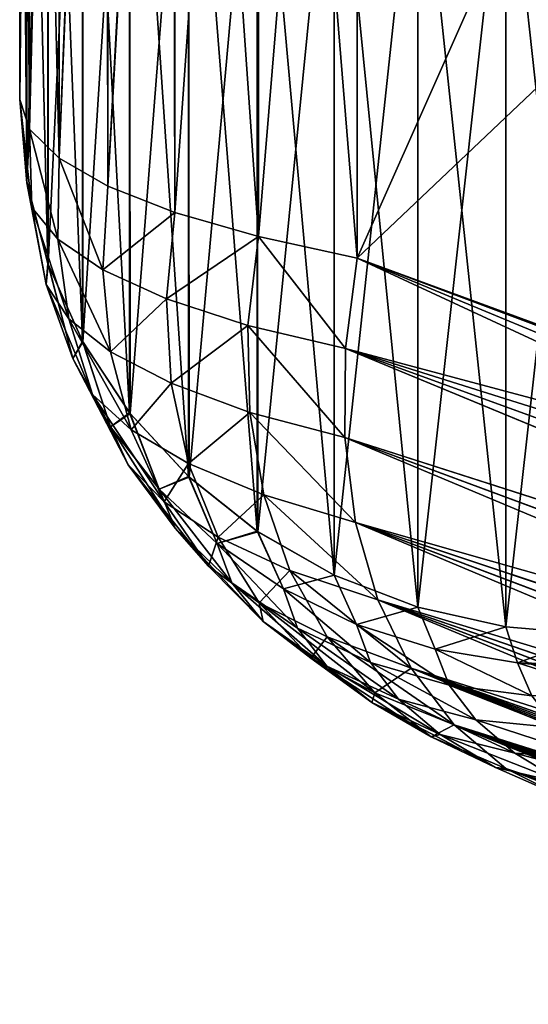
# Model space of a CAD drawing. Header units: metres. Extents: x -2 to 85, y -75 to 96.
# Tile 122 of 256: x 12.5 to 12.677, y -50.073 to -49.73. Entities that reach past the tile are written whole.
import ezdxf

# ---------------------------------------------------------------- set-up
doc = ezdxf.new("R2010")
doc.units = ezdxf.units.M
doc.layers.add('solid_20204500', color=7, linetype='CONTINUOUS')

msp = doc.modelspace()

# ---------------------------------------------------------------- linework, layer by layer
at = {"layer": 'solid_20204500'}
for points in [[(12.5, -49.335369, -4.665686), (12.5, -49.48069, -5.311811), (12.5, -49.758141, -4.665686)], [(12.5, -49.335369, -4.665686), (12.5, -49.758141, -4.665686), (12.503437, -49.76852, -4.613359)], [(12.50329, -49.345856, -4.614485), (12.5, -49.335369, -4.665686), (12.503437, -49.76852, -4.613359)], [(12.5, -49.335369, 4.665686), (12.5, -49.758141, 4.665686), (12.5, -49.480663, 5.311804)], [(12.5, -49.335369, 4.665686), (12.503444, -49.346092, 4.613314), (12.5, -49.758141, 4.665686)], [(12.503444, -49.346092, 4.613314), (12.503437, -49.76852, 4.613359), (12.5, -49.758141, 4.665686)], [(12.50329, -49.345856, -4.614485), (12.503437, -49.76852, -4.613359), (12.513721, -49.77861, -4.561818)], [(12.513257, -49.356056, -4.563558), (12.50329, -49.345856, -4.614485), (12.513721, -49.77861, -4.561818)], [(12.503444, -49.346092, 4.613314), (12.513712, -49.356396, 4.561852), (12.503437, -49.76852, 4.613359)], [(12.513712, -49.356396, 4.561852), (12.513721, -49.77861, 4.561818), (12.503437, -49.76852, 4.613359)], [(12.529861, -49.36586, -4.514036), (12.513257, -49.356056, -4.563558), (12.513721, -49.77861, -4.561818)], [(12.513712, -49.356396, 4.561852), (12.530619, -49.366219, 4.512201), (12.513721, -49.77861, 4.561818)], [(12.529861, -49.36586, -4.514036), (12.513721, -49.77861, -4.561818), (12.530622, -49.7883, -4.512195)], [(12.530619, -49.366219, 4.512201), (12.530622, -49.7883, 4.512195), (12.513721, -49.77861, 4.561818)], [(12.552942, -49.375046, -4.466811), (12.529861, -49.36586, -4.514036), (12.530622, -49.7883, -4.512195)], [(12.530619, -49.366219, 4.512201), (12.553832, -49.375343, 4.465267), (12.530622, -49.7883, 4.512195)], [(12.552942, -49.375046, -4.466811), (12.530622, -49.7883, -4.512195), (12.553815, -49.797413, -4.465296)], [(12.553832, -49.375343, 4.465267), (12.553815, -49.797413, 4.465296), (12.530622, -49.7883, 4.512195)], [(12.552942, -49.375046, -4.466811), (12.553815, -49.797413, -4.465296), (12.582852, -49.805759, -4.421928)], [(12.582194, -49.383427, -4.422787), (12.552942, -49.375046, -4.466811), (12.582852, -49.805759, -4.421928)], [(12.553832, -49.375343, 4.465267), (12.582868, -49.383591, 4.421908), (12.553815, -49.797413, 4.465296)], [(12.582868, -49.383591, 4.421908), (12.582852, -49.805759, 4.421928), (12.553815, -49.797413, 4.465296)], [(12.582194, -49.383427, -4.422787), (12.582852, -49.805759, -4.421928), (12.617157, -49.813278, -4.382843)], [(12.582194, -49.383427, -4.422787), (12.617157, -49.813278, -4.382843), (12.617157, -49.390903, -4.382843)], [(12.582868, -49.383591, 4.421908), (12.617157, -49.390903, 4.382843), (12.582852, -49.805759, 4.421928)], [(12.617157, -49.390903, 4.382843), (12.617157, -49.813278, 4.382843), (12.582852, -49.805759, 4.421928)], [(12.778793, -49.449261, -4.221206), (12.617157, -49.390903, -4.382843), (12.617157, -49.813278, -4.382843)], [(12.617157, -49.390903, 4.382843), (12.778793, -49.449261, 4.221206), (12.617157, -49.813278, 4.382843)], [(12.778793, -49.449261, -4.221206), (12.617157, -49.813278, -4.382843), (12.941422, -49.505371, -4.058578)], [(12.778793, -49.449261, 4.221206), (12.941422, -49.505371, 4.058578), (12.617157, -49.813278, 4.382843)], [(12.5, -49.480663, 5.311804), (12.5, -49.758141, 4.665686), (12.502443, -49.507622, 5.326969)], [(12.5, -49.48069, -5.311811), (12.502442, -49.507618, -5.326967), (12.502441, -49.786736, -4.677032)], [(12.5, -49.758141, -4.665686), (12.5, -49.48069, -5.311811), (12.502441, -49.786736, -4.677032)], [(12.941422, -49.505371, -4.058578), (12.617157, -49.813278, -4.382843), (12.778198, -49.873711, -4.221801)], [(12.941422, -49.505371, 4.058578), (12.941422, -49.932415, 4.058578), (12.617157, -49.813278, 4.382843)], [(12.5, -49.758141, 4.665686), (12.502503, -49.787094, 4.677175), (12.502443, -49.507622, 5.326969)], [(12.502441, -49.786736, -4.677032), (12.502442, -49.507618, -5.326967), (12.509754, -49.815121, -4.688296)], [(12.502442, -49.507618, -5.326967), (12.509754, -49.535328, -5.339796), (12.509754, -49.815121, -4.688296)], [(12.502443, -49.507622, 5.326969), (12.502503, -49.787094, 4.677175), (12.509755, -49.535332, 5.339797)], [(12.502503, -49.787094, 4.677175), (12.509856, -49.815414, 4.688412), (12.509755, -49.535332, 5.339797)], [(12.509754, -49.535328, -5.339796), (12.521756, -49.561661, -5.351985), (12.521756, -49.842094, -4.698998)], [(12.509754, -49.815121, -4.688296), (12.509754, -49.535328, -5.339796), (12.521756, -49.842094, -4.698998)], [(12.509755, -49.535332, 5.339797), (12.509856, -49.815414, 4.688412), (12.521757, -49.561665, 5.351986)], [(12.509856, -49.815414, 4.688412), (12.521909, -49.842373, 4.699109), (12.521757, -49.561665, 5.351986)], [(12.521756, -49.561661, -5.351985), (12.538152, -49.585964, -5.363235), (12.538152, -49.866985, -4.708876)], [(12.521756, -49.842094, -4.698998), (12.521756, -49.561661, -5.351985), (12.538152, -49.866985, -4.708876)], [(12.521757, -49.561665, 5.351986), (12.521909, -49.842373, 4.699109), (12.538154, -49.585968, 5.363236)], [(12.521909, -49.842373, 4.699109), (12.538351, -49.867241, 4.708977), (12.538154, -49.585968, 5.363236)], [(12.538152, -49.585964, -5.363235), (12.558537, -49.607639, -5.373269), (12.558537, -49.889187, -4.717685)], [(12.538152, -49.866985, -4.708876), (12.538152, -49.585964, -5.363235), (12.558537, -49.889187, -4.717685)], [(12.538154, -49.585968, 5.363236), (12.538351, -49.867241, 4.708977), (12.558538, -49.607643, 5.37327)], [(12.538351, -49.867241, 4.708977), (12.558776, -49.889408, 4.717773), (12.558538, -49.607643, 5.37327)], [(12.558537, -49.607639, -5.373269), (12.582411, -49.626152, -5.381838), (12.582411, -49.90815, -4.725209)], [(12.558537, -49.889187, -4.717685), (12.558537, -49.607639, -5.373269), (12.582411, -49.90815, -4.725209)], [(12.558538, -49.607643, 5.37327), (12.558776, -49.889408, 4.717773), (12.582411, -49.626152, 5.381838)], [(12.558776, -49.889408, 4.717773), (12.582677, -49.908329, 4.725281), (12.582411, -49.626152, 5.381838)], [(12.582411, -49.626152, -5.381838), (12.609182, -49.641045, -5.388732), (12.609182, -49.923405, -4.731262)], [(12.582411, -49.90815, -4.725209), (12.582411, -49.626152, -5.381838), (12.609182, -49.923405, -4.731262)], [(12.582411, -49.626152, 5.381838), (12.582677, -49.908329, 4.725281), (12.609182, -49.641045, 5.388732)], [(12.582677, -49.908329, 4.725281), (12.609182, -49.923401, 4.731262), (12.609182, -49.641045, 5.388732)], [(12.609182, -49.641045, -5.388732), (12.638193, -49.651951, -5.393781), (12.638193, -49.934574, -4.735695)], [(12.609182, -49.923405, -4.731262), (12.609182, -49.641045, -5.388732), (12.638193, -49.934574, -4.735695)], [(12.609182, -49.641045, 5.388732), (12.609182, -49.923401, 4.731262), (12.638191, -49.651951, 5.393781)], [(12.609182, -49.923401, 4.731262), (12.638191, -49.934574, 4.735695), (12.638191, -49.651951, 5.393781)], [(12.638191, -49.651951, 5.393781), (12.638191, -49.934574, 4.735695), (12.668724, -49.658604, 5.39686)], [(12.638193, -49.651951, -5.393781), (12.668727, -49.658604, -5.39686), (12.668727, -49.941387, -4.738398)], [(12.638193, -49.934574, -4.735695), (12.638193, -49.651951, -5.393781), (12.668727, -49.941387, -4.738398)], [(12.638191, -49.934574, 4.735695), (12.668725, -49.941387, 4.738398), (12.668724, -49.658604, 5.39686)], [(12.668724, -49.658604, 5.39686), (12.668725, -49.941387, 4.738398), (12.699998, -49.661194, 5.398059)], [(12.7, -49.944042, -4.739451), (12.668727, -49.941387, -4.738398), (12.668727, -49.658604, -5.39686)], [(12.7, -49.661194, -5.39806), (12.7, -49.944042, -4.739451), (12.668727, -49.658604, -5.39686)], [(12.668725, -49.941387, 4.738398), (12.7, -49.944042, 4.739451), (12.699998, -49.661194, 5.398059)], [(12.503437, -49.76852, -4.613359), (12.5, -49.758141, -4.665686), (12.502441, -49.786736, -4.677032)], [(12.504226, -49.795719, 4.624197), (12.502503, -49.787094, 4.677175), (12.5, -49.758141, 4.665686)], [(12.504226, -49.795719, 4.624197), (12.5, -49.758141, 4.665686), (12.503437, -49.76852, 4.613359)], [(12.504226, -49.795719, -4.624197), (12.503437, -49.76852, -4.613359), (12.502441, -49.786736, -4.677032)], [(12.513207, -49.806744, -4.572673), (12.503437, -49.76852, -4.613359), (12.504226, -49.795719, -4.624197)], [(12.513207, -49.806744, -4.572673), (12.513721, -49.77861, -4.561818), (12.503437, -49.76852, -4.613359)], [(12.503437, -49.76852, 4.613359), (12.513721, -49.77861, 4.561818), (12.513207, -49.806744, 4.572673)], [(12.504226, -49.795719, 4.624197), (12.503437, -49.76852, 4.613359), (12.513207, -49.806744, 4.572673)], [(12.528866, -49.817348, -4.522765), (12.513721, -49.77861, -4.561818), (12.513207, -49.806744, -4.572673)], [(12.513207, -49.806744, 4.572673), (12.513721, -49.77861, 4.561818), (12.528866, -49.817348, 4.522765)], [(12.528866, -49.817348, -4.522765), (12.530622, -49.7883, -4.512195), (12.513721, -49.77861, -4.561818)], [(12.513721, -49.77861, 4.561818), (12.530622, -49.7883, 4.512195), (12.528866, -49.817348, 4.522765)], [(12.509238, -49.822491, -4.635384), (12.502441, -49.786736, -4.677032), (12.509754, -49.815121, -4.688296)], [(12.509238, -49.822491, -4.635384), (12.504226, -49.795719, -4.624197), (12.502441, -49.786736, -4.677032)], [(12.509238, -49.822491, 4.635384), (12.509856, -49.815414, 4.688412), (12.502503, -49.787094, 4.677175)], [(12.509238, -49.822491, 4.635384), (12.502503, -49.787094, 4.677175), (12.504226, -49.795719, 4.624197)], [(12.553815, -49.797413, -4.465296), (12.530622, -49.7883, -4.512195), (12.528866, -49.817348, -4.522765)], [(12.528866, -49.817348, 4.522765), (12.530622, -49.7883, 4.512195), (12.553815, -49.797413, 4.465296)], [(12.517075, -49.834362, -4.584523), (12.504226, -49.795719, -4.624197), (12.509238, -49.822491, -4.635384)], [(12.517075, -49.834362, -4.584523), (12.513207, -49.806744, -4.572673), (12.504226, -49.795719, -4.624197)], [(12.504226, -49.795719, 4.624197), (12.513207, -49.806744, 4.572673), (12.517075, -49.834362, 4.584523)], [(12.509238, -49.822491, 4.635384), (12.504226, -49.795719, 4.624197), (12.517075, -49.834362, 4.584523)], [(12.551, -49.827381, -4.475269), (12.553815, -49.797413, -4.465296), (12.528866, -49.817348, -4.522765)], [(12.528866, -49.817348, 4.522765), (12.553815, -49.797413, 4.465296), (12.551, -49.827381, 4.475269)], [(12.582852, -49.805759, -4.421928), (12.553815, -49.797413, -4.465296), (12.551, -49.827381, -4.475269)], [(12.551, -49.827381, 4.475269), (12.553815, -49.797413, 4.465296), (12.582852, -49.805759, 4.421928)], [(12.531565, -49.84584, -4.534973), (12.513207, -49.806744, -4.572673), (12.517075, -49.834362, -4.584523)], [(12.531565, -49.84584, -4.534973), (12.528866, -49.817348, -4.522765), (12.513207, -49.806744, -4.572673)], [(12.513207, -49.806744, 4.572673), (12.528866, -49.817348, 4.522765), (12.531565, -49.84584, 4.534973)], [(12.517075, -49.834362, 4.584523), (12.513207, -49.806744, 4.572673), (12.531565, -49.84584, 4.534973)], [(12.579213, -49.836666, -4.431046), (12.582852, -49.805759, -4.421928), (12.551, -49.827381, -4.475269)], [(12.551, -49.827381, 4.475269), (12.582852, -49.805759, 4.421928), (12.579213, -49.836666, 4.431046)], [(12.613055, -49.8447, -4.390774), (12.582852, -49.805759, -4.421928), (12.579213, -49.836666, -4.431046)], [(12.613055, -49.8447, 4.390774), (12.579213, -49.836666, 4.431046), (12.582852, -49.805759, 4.421928)], [(12.613055, -49.8447, -4.390774), (12.617157, -49.813278, -4.382843), (12.582852, -49.805759, -4.421928)], [(12.613055, -49.8447, 4.390774), (12.582852, -49.805759, 4.421928), (12.617157, -49.813278, 4.382843)], [(12.941422, -49.932415, -4.058578), (12.617157, -49.813278, -4.382843), (12.613055, -49.8447, -4.390774)], [(12.944992, -49.96563, 4.058776), (12.613055, -49.8447, 4.390774), (12.617157, -49.813278, 4.382843)], [(12.941422, -49.932415, -4.058578), (12.778198, -49.873711, -4.221801), (12.617157, -49.813278, -4.382843)], [(12.943665, -49.948841, 4.05724), (12.617157, -49.813278, 4.382843), (12.941422, -49.932415, 4.058578)], [(12.943665, -49.948841, 4.05724), (12.944992, -49.96563, 4.058776), (12.617157, -49.813278, 4.382843)], [(12.51841, -49.848106, -4.646671), (12.509238, -49.822491, -4.635384), (12.509754, -49.815121, -4.688296)], [(12.51841, -49.848106, 4.646671), (12.509856, -49.815414, 4.688412), (12.509238, -49.822491, 4.635384)], [(12.51841, -49.848106, -4.646671), (12.509754, -49.815121, -4.688296), (12.521756, -49.842094, -4.698998)], [(12.51841, -49.848106, 4.646671), (12.521909, -49.842373, 4.699109), (12.509856, -49.815414, 4.688412)], [(12.551, -49.827381, -4.475269), (12.528866, -49.817348, -4.522765), (12.531565, -49.84584, -4.534973)], [(12.531565, -49.84584, 4.534973), (12.528866, -49.817348, 4.522765), (12.551, -49.827381, 4.475269)], [(12.52528, -49.860722, -4.597047), (12.509238, -49.822491, -4.635384), (12.51841, -49.848106, -4.646671)], [(12.52528, -49.860722, -4.597047), (12.517075, -49.834362, -4.584523), (12.509238, -49.822491, -4.635384)], [(12.509238, -49.822491, 4.635384), (12.517075, -49.834362, 4.584523), (12.52528, -49.860722, 4.597047)], [(12.51841, -49.848106, 4.646671), (12.509238, -49.822491, 4.635384), (12.52528, -49.860722, 4.597047)], [(12.552587, -49.856758, -4.487559), (12.551, -49.827381, -4.475269), (12.531565, -49.84584, -4.534973)], [(12.531565, -49.84584, 4.534973), (12.551, -49.827381, 4.475269), (12.552587, -49.856758, 4.487559)], [(12.579213, -49.836666, -4.431046), (12.551, -49.827381, -4.475269), (12.552587, -49.856758, -4.487559)], [(12.552587, -49.856758, 4.487559), (12.551, -49.827381, 4.475269), (12.579213, -49.836666, 4.431046)], [(12.538692, -49.872967, -4.548488), (12.517075, -49.834362, -4.584523), (12.52528, -49.860722, -4.597047)], [(12.538692, -49.872967, -4.548488), (12.531565, -49.84584, -4.534973), (12.517075, -49.834362, -4.584523)], [(12.517075, -49.834362, 4.584523), (12.531565, -49.84584, 4.534973), (12.538692, -49.872967, 4.548488)], [(12.52528, -49.860722, 4.597047), (12.517075, -49.834362, 4.584523), (12.538692, -49.872967, 4.548488)], [(12.579817, -49.866917, -4.443167), (12.579213, -49.836666, -4.431046), (12.552587, -49.856758, -4.487559)], [(12.552587, -49.856758, 4.487559), (12.579213, -49.836666, 4.431046), (12.579817, -49.866917, 4.443167)], [(12.612826, -49.87566, -4.402403), (12.579213, -49.836666, -4.431046), (12.579817, -49.866917, -4.443167)], [(12.612826, -49.87566, -4.402403), (12.613055, -49.8447, -4.390774), (12.579213, -49.836666, -4.431046)], [(12.612826, -49.87566, 4.402403), (12.579817, -49.866917, 4.443167), (12.579213, -49.836666, 4.431046)], [(12.613055, -49.8447, 4.390774), (12.612826, -49.87566, 4.402403), (12.579213, -49.836666, 4.431046)], [(12.531567, -49.871952, -4.657792), (12.51841, -49.848106, -4.646671), (12.521756, -49.842094, -4.698998)], [(12.531567, -49.871952, 4.657792), (12.521909, -49.842373, 4.699109), (12.51841, -49.848106, 4.646671)], [(12.531567, -49.871952, -4.657792), (12.521756, -49.842094, -4.698998), (12.538152, -49.866985, -4.708876)], [(12.531567, -49.871952, 4.657792), (12.538351, -49.867241, 4.708977), (12.521909, -49.842373, 4.699109)], [(12.552587, -49.856758, -4.487559), (12.531565, -49.84584, -4.534973), (12.538692, -49.872967, -4.548488)], [(12.538692, -49.872967, 4.548488), (12.531565, -49.84584, 4.534973), (12.552587, -49.856758, 4.487559)], [(12.945217, -49.982147, -4.063268), (12.613055, -49.8447, -4.390774), (12.612826, -49.87566, -4.402403)], [(12.945299, -49.982433, 4.063495), (12.612826, -49.87566, 4.402403), (12.613055, -49.8447, 4.390774)], [(12.943686, -49.948818, -4.057164), (12.941422, -49.932415, -4.058578), (12.613055, -49.8447, -4.390774)], [(12.94491, -49.965466, -4.058675), (12.943686, -49.948818, -4.057164), (12.613055, -49.8447, -4.390774)], [(12.945217, -49.982147, -4.063268), (12.94491, -49.965466, -4.058675), (12.613055, -49.8447, -4.390774)], [(12.944992, -49.96563, 4.058776), (12.945299, -49.982433, 4.063495), (12.613055, -49.8447, 4.390774)], [(12.53767, -49.885147, -4.60994), (12.51841, -49.848106, -4.646671), (12.531567, -49.871952, -4.657792)], [(12.53767, -49.885147, -4.60994), (12.52528, -49.860722, -4.597047), (12.51841, -49.848106, -4.646671)], [(12.51841, -49.848106, 4.646671), (12.52528, -49.860722, 4.597047), (12.53767, -49.885147, 4.60994)], [(12.531567, -49.871952, 4.657792), (12.51841, -49.848106, 4.646671), (12.53767, -49.885147, 4.60994)], [(12.558584, -49.884651, -4.501826), (12.552587, -49.856758, -4.487559), (12.538692, -49.872967, -4.548488)], [(12.538692, -49.872967, 4.548488), (12.552587, -49.856758, 4.487559), (12.558584, -49.884651, 4.501826)], [(12.579817, -49.866917, -4.443167), (12.552587, -49.856758, -4.487559), (12.558584, -49.884651, -4.501826)], [(12.558584, -49.884651, 4.501826), (12.552587, -49.856758, 4.487559), (12.579817, -49.866917, 4.443167)], [(12.550114, -49.897984, -4.56297), (12.52528, -49.860722, -4.597047), (12.53767, -49.885147, -4.60994)], [(12.550114, -49.897984, -4.56297), (12.538692, -49.872967, -4.548488), (12.52528, -49.860722, -4.597047)], [(12.52528, -49.860722, 4.597047), (12.538692, -49.872967, 4.548488), (12.550114, -49.897984, 4.56297)], [(12.53767, -49.885147, 4.60994), (12.52528, -49.860722, 4.597047), (12.550114, -49.897984, 4.56297)], [(12.548381, -49.893543, -4.668517), (12.531567, -49.871952, -4.657792), (12.538152, -49.866985, -4.708876)], [(12.548381, -49.893543, 4.668517), (12.538351, -49.867241, 4.708977), (12.531567, -49.871952, 4.657792)], [(12.548381, -49.893543, -4.668517), (12.538152, -49.866985, -4.708876), (12.558537, -49.889187, -4.717685)], [(12.548381, -49.893543, 4.668517), (12.558776, -49.889408, 4.717773), (12.538351, -49.867241, 4.708977)], [(12.584692, -49.895565, -4.457951), (12.579817, -49.866917, -4.443167), (12.558584, -49.884651, -4.501826)], [(12.558584, -49.884651, 4.501826), (12.579817, -49.866917, 4.443167), (12.584692, -49.895565, 4.457951)], [(12.616592, -49.905098, -4.417443), (12.579817, -49.866917, -4.443167), (12.584692, -49.895565, -4.457951)], [(12.616592, -49.905098, -4.417443), (12.612826, -49.87566, -4.402403), (12.579817, -49.866917, -4.443167)], [(12.616593, -49.905098, 4.417444), (12.584692, -49.895565, 4.457951), (12.579817, -49.866917, 4.443167)], [(12.612826, -49.87566, 4.402403), (12.616593, -49.905098, 4.417444), (12.579817, -49.866917, 4.443167)], [(12.553909, -49.907116, -4.622909), (12.531567, -49.871952, -4.657792), (12.548381, -49.893543, -4.668517)], [(12.553909, -49.907116, -4.622909), (12.53767, -49.885147, -4.60994), (12.531567, -49.871952, -4.657792)], [(12.531567, -49.871952, 4.657792), (12.53767, -49.885147, 4.60994), (12.553909, -49.907116, 4.622909)], [(12.548381, -49.893543, 4.668517), (12.531567, -49.871952, 4.657792), (12.553909, -49.907116, 4.622909)], [(12.558584, -49.884651, -4.501826), (12.538692, -49.872967, -4.548488), (12.550114, -49.897984, -4.56297)], [(12.550114, -49.897984, 4.56297), (12.538692, -49.872967, 4.548488), (12.558584, -49.884651, 4.501826)], [(12.94451, -49.998425, -4.071239), (12.612826, -49.87566, -4.402403), (12.616592, -49.905098, -4.417443)], [(12.94451, -49.998425, -4.071239), (12.945217, -49.982147, -4.063268), (12.612826, -49.87566, -4.402403)], [(12.942767, -50.014072, 4.083057), (12.616593, -49.905098, 4.417444), (12.612826, -49.87566, 4.402403)], [(12.944611, -49.998798, 4.071564), (12.942767, -50.014072, 4.083057), (12.612826, -49.87566, 4.402403)], [(12.945299, -49.982433, 4.063495), (12.944611, -49.998798, 4.071564), (12.612826, -49.87566, 4.402403)], [(12.565498, -49.920341, -4.578064), (12.53767, -49.885147, -4.60994), (12.553909, -49.907116, -4.622909)], [(12.565498, -49.920341, -4.578064), (12.550114, -49.897984, -4.56297), (12.53767, -49.885147, -4.60994)], [(12.53767, -49.885147, 4.60994), (12.550114, -49.897984, 4.56297), (12.565498, -49.920341, 4.578064)], [(12.553909, -49.907116, 4.622909), (12.53767, -49.885147, 4.60994), (12.565498, -49.920341, 4.578064)], [(12.568881, -49.910267, -4.517701), (12.558584, -49.884651, -4.501826), (12.550114, -49.897984, -4.56297)], [(12.550114, -49.897984, 4.56297), (12.558584, -49.884651, 4.501826), (12.568881, -49.910267, 4.517701)], [(12.584692, -49.895565, -4.457951), (12.558584, -49.884651, -4.501826), (12.568881, -49.910267, -4.517701)], [(12.568881, -49.910267, 4.517701), (12.558584, -49.884651, 4.501826), (12.584692, -49.895565, 4.457951)], [(12.568502, -49.912426, -4.678616), (12.548381, -49.893543, -4.668517), (12.558537, -49.889187, -4.717685)], [(12.568502, -49.912426, 4.678616), (12.558776, -49.889408, 4.717773), (12.548381, -49.893543, 4.668517)], [(12.568502, -49.912426, -4.678616), (12.558537, -49.889187, -4.717685), (12.582411, -49.90815, -4.725209)], [(12.568502, -49.912426, 4.678616), (12.582677, -49.908329, 4.725281), (12.558776, -49.889408, 4.717773)], [(12.573639, -49.92614, -4.635665), (12.548381, -49.893543, -4.668517), (12.568502, -49.912426, -4.678616)], [(12.573639, -49.92614, -4.635665), (12.553909, -49.907116, -4.622909), (12.548381, -49.893543, -4.668517)], [(12.548381, -49.893543, 4.668517), (12.553909, -49.907116, 4.622909), (12.573639, -49.92614, 4.635665)], [(12.568502, -49.912426, 4.678616), (12.548381, -49.893543, 4.668517), (12.573639, -49.92614, 4.635665)], [(12.593755, -49.921768, -4.475008), (12.584692, -49.895565, -4.457951), (12.568881, -49.910267, -4.517701)], [(12.568881, -49.910267, 4.517701), (12.584692, -49.895565, 4.457951), (12.593755, -49.921768, 4.475008)], [(12.624348, -49.932026, -4.435512), (12.584692, -49.895565, -4.457951), (12.593755, -49.921768, -4.475008)], [(12.624348, -49.932026, -4.435512), (12.616592, -49.905098, -4.417443), (12.584692, -49.895565, -4.457951)], [(12.624348, -49.932026, 4.435512), (12.593755, -49.921768, 4.475008), (12.584692, -49.895565, 4.457951)], [(12.616593, -49.905098, 4.417444), (12.624348, -49.932026, 4.435512), (12.584692, -49.895565, 4.457951)], [(12.568881, -49.910267, -4.517701), (12.550114, -49.897984, -4.56297), (12.565498, -49.920341, -4.578064)], [(12.565498, -49.920341, 4.578064), (12.550114, -49.897984, 4.56297), (12.568881, -49.910267, 4.517701)], [(12.939873, -50.027412, -4.09727), (12.616592, -49.905098, -4.417443), (12.624348, -49.932026, -4.435512)], [(12.94275, -50.01366, -4.082592), (12.94451, -49.998425, -4.071239), (12.616592, -49.905098, -4.417443)], [(12.939873, -50.027412, -4.09727), (12.94275, -50.01366, -4.082592), (12.616592, -49.905098, -4.417443)], [(12.935583, -50.039532, 4.115364), (12.624348, -49.932026, 4.435512), (12.616593, -49.905098, 4.417444)], [(12.939769, -50.027771, 4.097719), (12.935583, -50.039532, 4.115364), (12.616593, -49.905098, 4.417444)], [(12.942767, -50.014072, 4.083057), (12.939769, -50.027771, 4.097719), (12.616593, -49.905098, 4.417444)], [(12.58449, -49.939507, -4.593416), (12.553909, -49.907116, -4.622909), (12.573639, -49.92614, -4.635665)], [(12.58449, -49.939507, -4.593416), (12.565498, -49.920341, -4.578064), (12.553909, -49.907116, -4.622909)], [(12.553909, -49.907116, 4.622909), (12.565498, -49.920341, 4.578064), (12.58449, -49.939507, 4.593416)], [(12.573639, -49.92614, 4.635665), (12.553909, -49.907116, 4.622909), (12.58449, -49.939507, 4.593416)], [(12.59151, -49.9282, -4.68788), (12.568502, -49.912426, -4.678616), (12.582411, -49.90815, -4.725209)], [(12.59151, -49.9282, 4.68788), (12.582677, -49.908329, 4.725281), (12.568502, -49.912426, 4.678616)], [(12.59151, -49.9282, -4.68788), (12.582411, -49.90815, -4.725209), (12.609182, -49.923405, -4.731262)], [(12.59151, -49.9282, 4.68788), (12.609182, -49.923401, 4.731262), (12.582677, -49.908329, 4.725281)], [(12.583158, -49.933006, -4.534768), (12.568881, -49.910267, -4.517701), (12.565498, -49.920341, -4.578064)], [(12.565498, -49.920341, 4.578064), (12.568881, -49.910267, 4.517701), (12.583158, -49.933006, 4.534768)], [(12.596424, -49.941795, -4.647927), (12.568502, -49.912426, -4.678616), (12.59151, -49.9282, -4.68788)], [(12.596424, -49.941795, -4.647927), (12.573639, -49.92614, -4.635665), (12.568502, -49.912426, -4.678616)], [(12.568502, -49.912426, 4.678616), (12.573639, -49.92614, 4.635665), (12.596424, -49.941795, 4.647927)], [(12.59151, -49.9282, 4.68788), (12.568502, -49.912426, 4.678616), (12.596424, -49.941795, 4.647927)], [(12.593755, -49.921768, -4.475008), (12.568881, -49.910267, -4.517701), (12.583158, -49.933006, -4.534768)], [(12.583158, -49.933006, 4.534768), (12.568881, -49.910267, 4.517701), (12.593755, -49.921768, 4.475008)], [(12.583158, -49.933006, -4.534768), (12.565498, -49.920341, -4.578064), (12.58449, -49.939507, -4.593416)], [(12.58449, -49.939507, 4.593416), (12.565498, -49.920341, 4.578064), (12.583158, -49.933006, 4.534768)], [(12.606704, -49.944885, -4.493861), (12.593755, -49.921768, -4.475008), (12.583158, -49.933006, -4.534768)], [(12.583158, -49.933006, 4.534768), (12.593755, -49.921768, 4.475008), (12.606704, -49.944885, 4.493861)], [(12.635837, -49.955688, -4.456062), (12.593755, -49.921768, -4.475008), (12.606704, -49.944885, -4.493861)], [(12.635837, -49.955688, -4.456062), (12.624348, -49.932026, -4.435512), (12.593755, -49.921768, -4.475008)], [(12.635837, -49.955688, 4.456062), (12.606704, -49.944885, 4.493861), (12.593755, -49.921768, 4.475008)], [(12.624348, -49.932026, 4.435512), (12.635837, -49.955688, 4.456062), (12.593755, -49.921768, 4.475008)], [(12.606644, -49.955029, -4.608667), (12.573639, -49.92614, -4.635665), (12.596424, -49.941795, -4.647927)], [(12.606644, -49.955029, -4.608667), (12.58449, -49.939507, -4.593416), (12.573639, -49.92614, -4.635665)], [(12.573639, -49.92614, 4.635665), (12.58449, -49.939507, 4.593416), (12.606644, -49.955029, 4.608667)], [(12.596424, -49.941795, 4.647927), (12.573639, -49.92614, 4.635665), (12.606644, -49.955029, 4.608667)], [(12.616915, -49.940544, 4.696112), (12.609182, -49.923401, 4.731262), (12.59151, -49.9282, 4.68788)], [(12.616915, -49.940544, -4.696112), (12.59151, -49.9282, -4.68788), (12.609182, -49.923405, -4.731262)], [(12.616915, -49.940544, 4.696112), (12.638191, -49.934574, 4.735695), (12.609182, -49.923401, 4.731262)], [(12.616915, -49.940544, -4.696112), (12.609182, -49.923405, -4.731262), (12.638193, -49.934574, -4.735695)], [(12.621751, -49.953735, -4.65942), (12.59151, -49.9282, -4.68788), (12.616915, -49.940544, -4.696112)], [(12.621751, -49.953735, -4.65942), (12.596424, -49.941795, -4.647927), (12.59151, -49.9282, -4.68788)], [(12.59151, -49.9282, 4.68788), (12.596424, -49.941795, 4.647927), (12.621751, -49.953735, 4.65942)], [(12.616915, -49.940544, 4.696112), (12.59151, -49.9282, 4.68788), (12.621751, -49.953735, 4.65942)], [(12.601069, -49.952309, -4.552605), (12.583158, -49.933006, -4.534768), (12.58449, -49.939507, -4.593416)], [(12.606704, -49.944885, -4.493861), (12.583158, -49.933006, -4.534768), (12.601069, -49.952309, -4.552605)], [(12.583158, -49.933006, 4.534768), (12.606704, -49.944885, 4.493861), (12.623212, -49.964314, 4.514026)], [(12.601069, -49.952309, 4.552605), (12.583158, -49.933006, 4.534768), (12.623212, -49.964314, 4.514026)], [(12.58449, -49.939507, 4.593416), (12.583158, -49.933006, 4.534768), (12.601069, -49.952309, 4.552605)], [(12.930573, -50.04916, -4.135317), (12.624348, -49.932026, -4.435512), (12.635837, -49.955688, -4.456062)], [(12.935758, -50.039188, -4.114933), (12.939873, -50.027412, -4.09727), (12.624348, -49.932026, -4.435512)], [(12.930573, -50.04916, -4.135317), (12.935758, -50.039188, -4.114933), (12.624348, -49.932026, -4.435512)], [(12.924301, -50.057541, 4.158623), (12.635837, -49.955688, 4.456062), (12.624348, -49.932026, 4.435512)], [(12.930368, -50.049397, 4.135753), (12.924301, -50.057541, 4.158623), (12.624348, -49.932026, 4.435512)], [(12.935583, -50.039532, 4.115364), (12.930368, -50.049397, 4.135753), (12.624348, -49.932026, 4.435512)], [(12.644206, -49.949142, -4.703124), (12.616915, -49.940544, -4.696112), (12.638193, -49.934574, -4.735695)], [(12.644206, -49.949142, 4.703124), (12.638191, -49.934574, 4.735695), (12.616915, -49.940544, 4.696112)], [(12.644206, -49.949142, 4.703124), (12.668725, -49.941387, 4.738398), (12.638191, -49.934574, 4.735695)], [(12.644206, -49.949142, -4.703124), (12.638193, -49.934574, -4.735695), (12.668727, -49.941387, -4.738398)], [(12.601069, -49.952309, -4.552605), (12.58449, -49.939507, -4.593416), (12.606644, -49.955029, -4.608667)], [(12.58449, -49.939507, 4.593416), (12.601069, -49.952309, 4.552605), (12.622174, -49.967693, 4.570776)], [(12.606644, -49.955029, 4.608667), (12.58449, -49.939507, 4.593416), (12.622174, -49.967693, 4.570776)], [(12.631433, -49.966553, -4.623457), (12.596424, -49.941795, -4.647927), (12.621751, -49.953735, -4.65942)], [(12.631433, -49.966553, -4.623457), (12.606644, -49.955029, -4.608667), (12.596424, -49.941795, -4.647927)], [(12.596424, -49.941795, 4.647927), (12.606644, -49.955029, 4.608667), (12.631433, -49.966553, 4.623457)], [(12.621751, -49.953735, 4.65942), (12.596424, -49.941795, 4.647927), (12.631433, -49.966553, 4.623457)], [(12.649083, -49.961643, -4.669874), (12.616915, -49.940544, -4.696112), (12.644206, -49.949142, -4.703124)], [(12.649083, -49.961643, -4.669874), (12.621751, -49.953735, -4.65942), (12.616915, -49.940544, -4.696112)], [(12.616915, -49.940544, 4.696112), (12.621751, -49.953735, 4.65942), (12.649083, -49.961643, 4.669874)], [(12.644206, -49.949142, 4.703124), (12.616915, -49.940544, 4.696112), (12.649083, -49.961643, 4.669874)], [(12.672726, -49.953835, -4.708763), (12.644206, -49.949142, -4.703124), (12.668727, -49.941387, -4.738398)], [(12.672726, -49.953835, 4.708763), (12.668725, -49.941387, 4.738398), (12.644206, -49.949142, 4.703124)], [(12.672726, -49.953835, 4.708763), (12.7, -49.944042, 4.739451), (12.668725, -49.941387, 4.738398)], [(12.672726, -49.953835, -4.708763), (12.668727, -49.941387, -4.738398), (12.7, -49.944042, -4.739451)], [(12.623212, -49.964314, -4.514026), (12.606704, -49.944885, -4.493861), (12.601069, -49.952309, -4.552605)], [(12.635837, -49.955688, -4.456062), (12.606704, -49.944885, -4.493861), (12.623212, -49.964314, -4.514026)], [(12.650749, -49.975384, 4.478518), (12.623212, -49.964314, 4.514026), (12.606704, -49.944885, 4.493861)], [(12.635837, -49.955688, 4.456062), (12.650749, -49.975384, 4.478518), (12.606704, -49.944885, 4.493861)], [(12.702544, -49.956749, -4.707301), (12.672726, -49.953835, -4.708763), (12.7, -49.944042, -4.739451)], [(12.701749, -49.954575, 4.712814), (12.7, -49.944042, 4.739451), (12.672726, -49.953835, 4.708763)], [(12.677722, -49.965363, -4.679043), (12.644206, -49.949142, -4.703124), (12.672726, -49.953835, -4.708763)], [(12.677722, -49.965363, -4.679043), (12.649083, -49.961643, -4.669874), (12.644206, -49.949142, -4.703124)], [(12.644206, -49.949142, 4.703124), (12.649083, -49.961643, 4.669874), (12.677722, -49.965363, 4.679043)], [(12.672726, -49.953835, 4.708763), (12.644206, -49.949142, 4.703124), (12.677722, -49.965363, 4.679043)], [(12.622174, -49.967693, -4.570776), (12.601069, -49.952309, -4.552605), (12.606644, -49.955029, -4.608667)], [(12.623212, -49.964314, -4.514026), (12.601069, -49.952309, -4.552605), (12.622174, -49.967693, -4.570776)], [(12.601069, -49.952309, 4.552605), (12.623212, -49.964314, 4.514026), (12.642856, -49.979561, 4.534986)], [(12.622174, -49.967693, 4.570776), (12.601069, -49.952309, 4.552605), (12.642856, -49.979561, 4.534986)], [(12.658308, -49.973743, -4.637428), (12.621751, -49.953735, -4.65942), (12.649083, -49.961643, -4.669874)], [(12.658308, -49.973743, -4.637428), (12.631433, -49.966553, -4.623457), (12.621751, -49.953735, -4.65942)], [(12.621751, -49.953735, 4.65942), (12.631433, -49.966553, 4.623457), (12.658308, -49.973743, 4.637428)], [(12.649083, -49.961643, 4.669874), (12.621751, -49.953735, 4.65942), (12.658308, -49.973743, 4.637428)], [(12.706884, -49.964813, -4.686758), (12.672726, -49.953835, -4.708763), (12.702544, -49.956749, -4.707301)], [(12.706884, -49.964813, -4.686758), (12.677722, -49.965363, -4.679043), (12.672726, -49.953835, -4.708763)], [(12.672726, -49.953835, 4.708763), (12.677722, -49.965363, 4.679043), (12.706884, -49.964813, 4.686758)], [(12.701749, -49.954575, 4.712814), (12.672726, -49.953835, 4.708763), (12.706884, -49.964813, 4.686758)], [(12.645947, -49.97879, -4.58883), (12.606644, -49.955029, -4.608667), (12.631433, -49.966553, -4.623457)], [(12.645947, -49.97879, -4.58883), (12.622174, -49.967693, -4.570776), (12.606644, -49.955029, -4.608667)], [(12.606644, -49.955029, 4.608667), (12.622174, -49.967693, 4.570776), (12.645947, -49.97879, 4.58883)], [(12.631433, -49.966553, 4.623457), (12.606644, -49.955029, 4.608667), (12.645947, -49.97879, 4.58883)], [(12.650749, -49.975384, -4.478518), (12.635837, -49.955688, -4.456062), (12.623212, -49.964314, -4.514026)], [(12.921068, -50.060852, -4.170502), (12.635837, -49.955688, -4.456062), (12.650749, -49.975384, -4.478518)], [(12.924435, -50.057384, -4.158208), (12.930573, -50.04916, -4.135317), (12.635837, -49.955688, -4.456062)], [(12.921068, -50.060852, -4.170502), (12.924435, -50.057384, -4.158208), (12.635837, -49.955688, -4.456062)], [(12.909574, -50.068634, 4.211042), (12.650749, -49.975384, 4.478518), (12.635837, -49.955688, 4.456062)], [(12.91358, -50.066521, 4.197122), (12.909574, -50.068634, 4.211042), (12.635837, -49.955688, 4.456062)], [(12.917362, -50.063965, 4.183757), (12.91358, -50.066521, 4.197122), (12.635837, -49.955688, 4.456062)], [(12.920934, -50.06097, 4.17093), (12.917362, -50.063965, 4.183757), (12.635837, -49.955688, 4.456062)], [(12.924301, -50.057541, 4.158623), (12.920934, -50.06097, 4.17093), (12.635837, -49.955688, 4.456062)], [(12.686542, -49.976463, -4.650225), (12.649083, -49.961643, -4.669874), (12.677722, -49.965363, -4.679043)], [(12.686542, -49.976463, -4.650225), (12.658308, -49.973743, -4.637428), (12.649083, -49.961643, -4.669874)], [(12.649083, -49.961643, 4.669874), (12.658308, -49.973743, 4.637428), (12.686542, -49.976463, 4.650225)], [(12.677722, -49.965363, 4.679043), (12.649083, -49.961643, 4.669874), (12.686542, -49.976463, 4.650225)], [(12.642856, -49.979561, -4.534986), (12.623212, -49.964314, -4.514026), (12.622174, -49.967693, -4.570776)], [(12.642856, -49.979561, -4.534986), (12.622174, -49.967693, -4.570776), (12.645947, -49.97879, -4.58883)], [(12.622174, -49.967693, 4.570776), (12.642856, -49.979561, 4.534986), (12.665121, -49.990231, 4.556198)], [(12.645947, -49.97879, 4.58883), (12.622174, -49.967693, 4.570776), (12.665121, -49.990231, 4.556198)], [(12.650749, -49.975384, -4.478518), (12.623212, -49.964314, -4.514026), (12.642856, -49.979561, -4.534986)], [(12.650749, -49.975384, 4.478518), (12.642856, -49.979561, 4.534986), (12.623212, -49.964314, 4.514026)], [(12.671831, -49.985252, -4.606314), (12.631433, -49.966553, -4.623457), (12.658308, -49.973743, -4.637428)], [(12.671831, -49.985252, -4.606314), (12.645947, -49.97879, -4.58883), (12.631433, -49.966553, -4.623457)], [(12.631433, -49.966553, 4.623457), (12.645947, -49.97879, 4.58883), (12.671831, -49.985252, 4.606314)], [(12.658308, -49.973743, 4.637428), (12.631433, -49.966553, 4.623457), (12.671831, -49.985252, 4.606314)], [(12.699096, -49.986965, -4.622756), (12.658308, -49.973743, -4.637428), (12.686542, -49.976463, -4.650225)], [(12.699096, -49.986965, -4.622756), (12.671831, -49.985252, -4.606314), (12.658308, -49.973743, -4.637428)], [(12.658308, -49.973743, 4.637428), (12.671831, -49.985252, 4.606314), (12.699096, -49.986965, 4.622756)], [(12.686542, -49.976463, 4.650225), (12.658308, -49.973743, 4.637428), (12.699096, -49.986965, 4.622756)], [(12.668666, -49.990555, -4.502244), (12.650749, -49.975384, -4.478518), (12.642856, -49.979561, -4.534986)], [(12.650749, -49.975384, 4.478518), (12.668666, -49.990555, 4.502244), (12.642856, -49.979561, 4.534986)], [(12.90548, -50.070225, -4.225132), (12.650749, -49.975384, -4.478518), (12.668666, -49.990555, -4.502244)], [(12.917486, -50.063873, -4.183345), (12.921068, -50.060852, -4.170502), (12.650749, -49.975384, -4.478518)], [(12.913694, -50.066444, -4.196737), (12.917486, -50.063873, -4.183345), (12.650749, -49.975384, -4.478518)], [(12.909698, -50.068569, -4.210673), (12.913694, -50.066444, -4.196737), (12.650749, -49.975384, -4.478518)], [(12.90548, -50.070225, -4.225132), (12.909698, -50.068569, -4.210673), (12.650749, -49.975384, -4.478518)], [(12.891432, -50.072529, 4.271935), (12.668666, -49.990555, 4.502244), (12.650749, -49.975384, 4.478518)], [(12.896277, -50.07225, 4.255931), (12.891432, -50.072529, 4.271935), (12.650749, -49.975384, 4.478518)], [(12.90092, -50.071499, 4.240433), (12.896277, -50.07225, 4.255931), (12.650749, -49.975384, 4.478518)], [(12.905353, -50.070293, 4.225476), (12.90092, -50.071499, 4.240433), (12.650749, -49.975384, 4.478518)], [(12.909574, -50.068634, 4.211042), (12.905353, -50.070293, 4.225476), (12.650749, -49.975384, 4.478518)], [(12.665121, -49.990231, -4.556198), (12.642856, -49.979561, -4.534986), (12.645947, -49.97879, -4.58883)], [(12.668666, -49.990555, -4.502244), (12.642856, -49.979561, -4.534986), (12.665121, -49.990231, -4.556198)], [(12.668666, -49.990555, 4.502244), (12.665121, -49.990231, 4.556198), (12.642856, -49.979561, 4.534986)], [(12.689468, -49.995979, -4.577111), (12.645947, -49.97879, -4.58883), (12.671831, -49.985252, -4.606314)], [(12.689468, -49.995979, -4.577111), (12.665121, -49.990231, -4.556198), (12.645947, -49.97879, -4.58883)], [(12.645947, -49.97879, 4.58883), (12.665121, -49.990231, 4.556198), (12.689468, -49.995979, 4.577111)], [(12.671831, -49.985252, 4.606314), (12.645947, -49.97879, 4.58883), (12.689468, -49.995979, 4.577111)], [(12.715177, -49.9967, -4.597132), (12.671831, -49.985252, -4.606314), (12.699096, -49.986965, -4.622756)], [(12.715177, -49.9967, -4.597132), (12.689468, -49.995979, -4.577111), (12.671831, -49.985252, -4.606314)], [(12.671831, -49.985252, 4.606314), (12.689468, -49.995979, 4.577111), (12.715177, -49.9967, 4.597132)], [(12.699096, -49.986965, 4.622756), (12.671831, -49.985252, 4.606314), (12.715177, -49.9967, 4.597132)], [(12.689055, -50.000793, -4.526556), (12.665121, -49.990231, -4.556198), (12.689468, -49.995979, -4.577111)], [(12.689055, -50.000793, -4.526556), (12.668666, -49.990555, -4.502244), (12.665121, -49.990231, -4.556198)], [(12.689055, -50.000793, 4.526556), (12.689468, -49.995979, 4.577111), (12.665121, -49.990231, 4.556198)], [(12.668666, -49.990555, 4.502244), (12.689055, -50.000793, 4.526556), (12.665121, -49.990231, 4.556198)], [(12.886505, -50.072208, -4.288231), (12.668666, -49.990555, -4.502244), (12.689055, -50.000793, -4.526556)], [(12.901048, -50.071423, -4.24012), (12.90548, -50.070225, -4.225132), (12.668666, -49.990555, -4.502244)], [(12.896415, -50.072163, -4.255644), (12.901048, -50.071423, -4.24012), (12.668666, -49.990555, -4.502244)], [(12.891567, -50.072426, -4.271675), (12.896415, -50.072163, -4.255644), (12.668666, -49.990555, -4.502244)], [(12.886505, -50.072208, -4.288231), (12.891567, -50.072426, -4.271675), (12.668666, -49.990555, -4.502244)], [(12.869971, -50.06863, 4.341298), (12.689055, -50.000793, 4.526556), (12.668666, -49.990555, 4.502244)], [(12.875645, -50.070385, 4.323161), (12.869971, -50.06863, 4.341298), (12.668666, -49.990555, 4.502244)], [(12.881107, -50.071609, 4.30556), (12.875645, -50.070385, 4.323161), (12.668666, -49.990555, 4.502244)], [(12.886375, -50.072319, 4.288466), (12.881107, -50.071609, 4.30556), (12.668666, -49.990555, 4.502244)], [(12.891432, -50.072529, 4.271935), (12.886375, -50.072319, 4.288466), (12.668666, -49.990555, 4.502244)]]:
    msp.add_3dface(points, dxfattribs=at)

doc.saveas('drawing.dxf')
